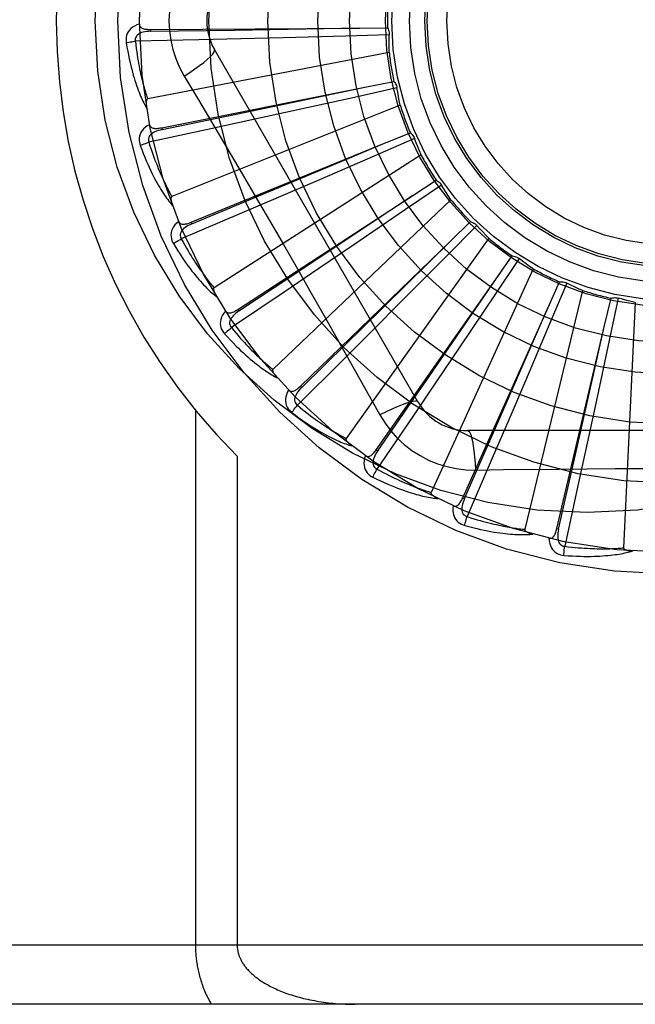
# Model space of a CAD drawing. Header units: inches. Extents: x 0 to 189, y 0 to 122.
# Tile 70 of 226: x 40.541 to 40.853, y 58.621 to 59.121. Entities that reach past the tile are written whole.
import ezdxf

# ---------------------------------------------------------------- set-up
doc = ezdxf.new("R2010")
doc.units = ezdxf.units.IN
doc.header["$LTSCALE"] = 10.3888888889
doc.header["$MEASUREMENT"] = 0
doc.linetypes.add('HIDDEN', pattern=[0.2, 0.1, -0.1])
doc.layers.add('LEFTHAND_DOOR_ASSEMBLY', color=7, linetype='CONTINUOUS')
doc.layers.add('SUBPANEL', color=7, linetype='CONTINUOUS')

msp = doc.modelspace()

# ---------------------------------------------------------------- linework, layer by layer
at = {"layer": 'LEFTHAND_DOOR_ASSEMBLY', "color": 8, "linetype": 'HIDDEN'}
for p, q in [((40.6071933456, 59.1161681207), (40.60720026, 59.1152085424)), ((40.60719349, 59.1161681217), (40.7132834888, 59.1169013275)), ((40.60720026, 59.1152085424), (40.6498307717, 59.1158583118)), ((40.6498307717, 59.1158583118), (40.7133413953, 59.1169022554)), ((40.7284382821, 59.1134118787), (40.7063554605, 59.11278413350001)), ((40.7132834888, 59.1169013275), (40.7275425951, 59.1169795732)), ((40.6316974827, 59.11087260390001), (40.5994095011, 59.1101470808)), ((40.6529804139, 59.1113819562), (40.6316974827, 59.11087260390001)), ((40.6745002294, 59.1119280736), (40.6529804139, 59.1113819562)), ((40.7063554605, 59.11278413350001), (40.6745002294, 59.1119280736)), ((40.7283884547, 59.1045174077), (40.605677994, 59.0808669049)), ((40.7430495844, 58.9267577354), (40.6396076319, 59.1059244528)), ((40.6242607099, 59.0924642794), (40.6315264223, 59.0802984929)), ((40.7168297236, 59.0869763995), (40.7308163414, 59.08975178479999)), ((40.6127956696, 59.0661787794), (40.7168297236, 59.0869763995)), ((40.6547210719, 59.0739437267), (40.7168864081, 59.0869882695)), ((40.7323710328, 59.08641807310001), (40.7108060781, 59.0816224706)), ((40.7108060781, 59.0816224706), (40.679688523, 59.0747532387)), ((40.6129839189, 59.0652378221), (40.6547210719, 59.0739437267)), ((40.7340053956, 59.07767490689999), (40.6179883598, 59.0312286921)), ((40.679688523, 59.0747532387), (40.658660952, 59.0701443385)), ((40.658660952, 59.0701443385), (40.6378590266, 59.0656163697)), ((40.6378590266, 59.0656163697), (40.606291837, 59.0587934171)), ((40.612795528, 59.0661787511), (40.6129839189, 59.0652378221)), ((40.7259752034, 59.0582633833), (40.7391838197, 59.06363559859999)), ((40.6277571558, 59.0181530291), (40.7259752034, 59.0582633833)), ((40.7064198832, 59.0500498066), (40.7260286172, 59.0582857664)), ((40.7413413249, 59.0606563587), (40.7210736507, 59.0518662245)), ((40.6281200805, 59.0172647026), (40.7064198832, 59.0500498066)), ((40.7446008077, 59.05238049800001), (40.6394703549, 58.9848172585)), ((40.7210736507, 59.0518662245), (40.6918184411, 59.0392320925)), ((40.6918184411, 59.0392320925), (40.6720431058, 59.0307269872)), ((40.7403893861, 59.0318000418), (40.7523426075, 59.0395749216)), ((40.7550249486, 59.03705783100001), (40.7367870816, 59.0245908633)), ((40.6515372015, 58.9738266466), (40.7403893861, 59.0318000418)), ((40.6720431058, 59.0307269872), (40.652474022, 59.02234405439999)), ((40.7597917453, 59.0295483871), (40.6693475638, 58.9433100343)), ((40.7367870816, 59.0245908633), (40.7104515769, 59.0066484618)), ((40.652474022, 59.02234405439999), (40.6227685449, 59.0096702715)), ((40.6277570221, 59.0181529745), (40.6281200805, 59.0172647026)), ((40.7595513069, 59.00854283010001), (40.7698171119, 59.0184393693)), ((40.7729273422, 59.0164754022), (40.7573784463, 59.0007821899)), ((40.6832763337, 58.93480170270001), (40.7595513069, 59.00854283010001)), ((40.7790291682, 59.0100037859), (40.7065401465, 58.9082071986)), ((40.7104515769, 59.0066484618), (40.6926432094, 58.994554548)), ((40.7573784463, 59.0007821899), (40.7349144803, 58.9781800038)), ((40.7944014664, 58.99965297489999), (40.7821035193, 58.9813007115)), ((40.7827684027, 58.9893323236), (40.7909757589, 59.0009928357)), ((40.6926432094, 58.994554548), (40.675014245, 58.98261963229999)), ((40.8016177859, 58.9944530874), (40.7497038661, 58.8807774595)), ((40.7218274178, 58.9024886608), (40.7827684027, 58.9893323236)), ((40.8092015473, 58.9748628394), (40.8150538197, 58.98786588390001)), ((40.8267411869, 58.9834583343), (40.7972786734, 58.8620121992)), ((40.81867119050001, 58.9871985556), (40.8100686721, 58.96685053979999)), ((40.675014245, 58.98261963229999), (40.6482441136, 58.96455308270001)), ((40.7349144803, 58.9781800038), (40.7197167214, 58.9629343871)), ((40.7821035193, 58.9813007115), (40.7643229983, 58.9548556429)), ((40.8378953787, 58.96565734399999), (40.8411810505, 58.9795329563)), ((40.8448593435, 58.97956227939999), (40.8402631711, 58.95795394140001)), ((40.6515370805, 58.9738265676), (40.6520616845, 58.9730230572)), ((40.7657971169, 58.8780553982), (40.8092015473, 58.9748628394)), ((40.7837910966, 58.9167109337), (40.8092247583, 58.9749158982)), ((40.8534913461, 58.9774169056), (40.8475450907, 58.852589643)), ((40.7197167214, 58.9629343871), (40.704665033, 58.9478788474)), ((40.8100686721, 58.96685053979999), (40.7976142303, 58.9375183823)), ((40.8135962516, 58.8623849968), (40.8378953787, 58.96565734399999)), ((40.8239494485, 58.9037473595), (40.8379081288, 58.9657138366)), ((40.8402631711, 58.95795394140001), (40.8335849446, 58.92679483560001)), ((40.7643229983, 58.9548556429), (40.7522851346, 58.9370093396)), ((40.704665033, 58.9478788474), (40.6817977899, 58.9250725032)), ((40.68327623, 58.9348016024), (40.683943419, 58.9341118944)), ((40.7522851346, 58.9370093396), (40.7403547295, 58.91937732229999)), ((40.7976142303, 58.9375183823), (40.7891713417, 58.9177164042)), ((40.8335849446, 58.92679483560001), (40.829042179, 58.9057528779)), ((40.6299638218, 58.9225295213), (40.6299638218, 58.6505077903)), ((40.7403547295, 58.91937732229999), (40.7222168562, 58.89265546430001)), ((40.7891713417, 58.9177164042), (40.7807934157, 58.8981451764)), ((40.76667279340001, 58.87766293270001), (40.7837910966, 58.9167109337)), ((40.9751925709, 58.912174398), (40.7683086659, 58.912174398)), ((40.814530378, 58.8621653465), (40.8239494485, 58.9037473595)), ((40.829042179, 58.9057528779), (40.8245195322, 58.88494979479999)), ((40.6511770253, 58.89914035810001), (40.6511770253, 58.6505077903)), ((40.7218273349, 58.9024885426), (40.722612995, 58.90193756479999)), ((40.7807934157, 58.8981451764), (40.7680404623, 58.8684736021)), ((40.7722920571, 58.89215348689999), (40.7864607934, 58.89236288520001)), ((40.8245195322, 58.88494979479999), (40.8176124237, 58.8534009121)), ((40.7657970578, 58.8780552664), (40.76667279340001, 58.87766293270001)), ((40.8135962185, 58.8623848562), (40.814530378, 58.8621653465)), ((41.3552506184, 58.6505077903), (40.2632506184, 58.6505077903)), ((41.3552506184, 58.6205077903), (40.2932506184, 58.6205077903))]:
    msp.add_line(p, q, dxfattribs=at)
for points in [[(40.6242607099, 59.1485513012), (40.6219172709, 59.144193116), (40.6199856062, 59.1396716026), (40.6184711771, 59.13499538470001), (40.6173834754, 59.13021498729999), (40.6167290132, 59.1253821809), (40.6165089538, 59.1205077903)], [(40.6014859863, 59.1188609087), (40.6001965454, 59.1184339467), (40.5990437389, 59.117916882), (40.5980196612, 59.1173070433), (40.5971343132, 59.1166110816), (40.5963878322, 59.1158314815), (40.5957816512, 59.1149798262), (40.5953168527, 59.1140579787), (40.5949838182, 59.113099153), (40.5947834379, 59.1121280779), (40.5946928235, 59.11117333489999), (40.5946949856, 59.1102757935), (40.5947928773, 59.1094230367)], [(40.6014859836, 59.1188646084), (40.6015341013, 59.1184048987), (40.6016601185, 59.11799192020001), (40.601869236, 59.1176248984), (40.6021458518, 59.1173061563), (40.6024767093, 59.1170404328), (40.6028599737, 59.1168197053), (40.6032916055, 59.1166387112), (40.6037649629, 59.116493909), (40.6042736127, 59.1163814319), (40.6048128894, 59.1162969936), (40.605376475, 59.1162356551), (40.6059628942, 59.11619550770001), (40.6065681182, 59.11617255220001), (40.60719349, 59.1161681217)], [(40.6165089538, 59.1205077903), (40.6167308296, 59.1156306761), (40.6173852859, 59.1107981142), (40.6184698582, 59.1060224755), (40.6199812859, 59.1013503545), (40.6219137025, 59.0968274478), (40.6242607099, 59.0924642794)], [(40.6072006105, 59.1152071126), (40.6061634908, 59.1151694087), (40.6051842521, 59.11508559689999), (40.6042606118, 59.1149526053), (40.6033963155, 59.114768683), (40.6025924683, 59.11452926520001), (40.6018561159, 59.114234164), (40.6011896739, 59.1138839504), (40.6006106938, 59.1134757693), (40.6001375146, 59.1130086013), (40.5997711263, 59.1124880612), (40.5995197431, 59.11191714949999), (40.5993777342, 59.1113210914), (40.599341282, 59.1107290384), (40.5994096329, 59.1101427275)], [(40.7275425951, 59.1169795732), (40.7278306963, 59.1164291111), (40.7280641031, 59.1158562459), (40.7282441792, 59.115255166), (40.7283679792, 59.11464095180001), (40.7284323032, 59.11402854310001), (40.728438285, 59.1134119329)], [(40.7283884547, 59.1045174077), (40.7283504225, 59.1067451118), (40.7283460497, 59.1089700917), (40.7283753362, 59.1111923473), (40.7284382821, 59.1134118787)], [(40.5947928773, 59.1094230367), (40.5951565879, 59.1072240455), (40.5955336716, 59.1051240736), (40.5959208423, 59.1031248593), (40.5963169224, 59.10122005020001), (40.596720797, 59.099405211), (40.5971307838, 59.0976763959), (40.5975457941, 59.0960294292), (40.5979642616, 59.094460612), (40.5983850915, 59.0929660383), (40.5988067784, 59.0915421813), (40.5992282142, 59.09018531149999), (40.5996478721, 59.0888921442), (40.6000640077, 59.0876588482), (40.6004767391, 59.0864833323), (40.6008856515, 59.0853627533), (40.6012913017, 59.0842956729), (40.601694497, 59.0832803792), (40.6020947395, 59.0823150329), (40.6024922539, 59.0813980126), (40.6028861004, 59.0805270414), (40.6032757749, 59.0797000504), (40.6036604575, 59.0789148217), (40.6040388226, 59.07816912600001), (40.6044120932, 59.0774609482), (40.6047814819, 59.0767873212), (40.6051460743, 59.0761490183)], [(40.594792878, 59.1094230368), (40.5954000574, 59.1095474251), (40.5960956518, 59.1096745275), (40.596855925, 59.1097998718), (40.5976715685, 59.1099219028), (40.59853302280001, 59.11003897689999), (40.5994095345, 59.110146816)], [(40.5994095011, 59.1101470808), (40.5996326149, 59.10831028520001), (40.5998622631, 59.10654914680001), (40.6000989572, 59.1048652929), (40.6003411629, 59.1032538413), (40.6005878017, 59.1017114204), (40.6008380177, 59.1002351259), (40.6010908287, 59.0988218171), (40.6013455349, 59.0974688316), (40.601601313, 59.0961732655), (40.601857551, 59.09493270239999), (40.6021135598, 59.0937444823), (40.602368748, 59.0926064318), (40.6026224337, 59.0915161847), (40.6028741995, 59.09047165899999), (40.6031234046, 59.0894705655), (40.6033700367, 59.0885111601), (40.6036138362, 59.0875913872), (40.6038549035, 59.08670989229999), (40.6040932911, 59.0858650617), (40.604328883, 59.0850556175), (40.6045616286, 59.0842801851), (40.604791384, 59.0835374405), (40.605018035, 59.0828260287), (40.6052414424, 59.08214466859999), (40.6054614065, 59.0814914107), (40.605677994, 59.0808669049)], [(40.6242590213, 59.0924631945), (40.6270941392, 59.094325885), (40.6297251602, 59.09613814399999), (40.6320704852, 59.09784181), (40.634146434, 59.0994448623), (40.6359488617, 59.1009448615), (40.6374282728, 59.1023069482), (40.6385602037, 59.1035098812), (40.639314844, 59.1045281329), (40.6396676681, 59.10534086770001), (40.6396077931, 59.10592417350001)], [(40.7308163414, 59.08975178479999), (40.7312034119, 59.0892657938), (40.7315410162, 59.08874745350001), (40.7318315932, 59.08819131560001), (40.7320693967, 59.0876116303), (40.7322484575, 59.0870224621), (40.7323710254, 59.08641812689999)], [(40.7340053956, 59.07767490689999), (40.7335464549, 59.0798551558), (40.7331210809, 59.08203909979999), (40.7327292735, 59.0842267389), (40.7323710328, 59.08641807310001)], [(40.605677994, 59.0808669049), (40.6055173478, 59.0808028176), (40.6053804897, 59.0807039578), (40.605268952, 59.0805666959), (40.6051781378, 59.0804019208), (40.6051046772, 59.0802185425), (40.605046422, 59.0800188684), (40.6050005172, 59.0798084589), (40.604965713, 59.079586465), (40.6049399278, 59.0793536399), (40.6049228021, 59.07911073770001), (40.6049134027, 59.0788586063), (40.6049113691, 59.0785977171), (40.6049160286, 59.0783292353), (40.6049273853, 59.0780519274), (40.604945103, 59.0777653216), (40.6049695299, 59.077468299), (40.605000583, 59.0771597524), (40.6050392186, 59.07683917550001), (40.6050864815, 59.0765055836), (40.6051420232, 59.0761593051)], [(40.6315264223, 59.0802984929), (40.6459581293, 59.0559163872), (40.6531759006, 59.0436742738), (40.6603708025, 59.0313974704), (40.6675437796, 59.0191078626), (40.6746776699, 59.0067851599), (40.6817856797, 58.9944461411), (40.6888461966, 58.9820858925), (40.6958844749, 58.9697120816), (40.7028771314, 58.9573412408)], [(40.6066816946, 59.067742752), (40.6054963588, 59.0670794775), (40.60446224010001, 59.06635358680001), (40.6035720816, 59.0655609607), (40.6028344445, 59.06471002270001), (40.6022489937, 59.06380323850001), (40.601814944, 59.0628522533), (40.6015330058, 59.0618591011), (40.6013874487, 59.0608545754), (40.6013744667, 59.0598631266), (40.6014661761, 59.0589084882), (40.60163816, 59.0580275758), (40.6018956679, 59.0572087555)], [(40.6129845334, 59.0652364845), (40.6119732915, 59.0650031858), (40.6110276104, 59.0647355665), (40.6101458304, 59.0644301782), (40.6093319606, 59.0640860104), (40.60858795, 59.06369879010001), (40.6079207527, 59.0632696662), (40.60733263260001, 59.0627996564), (40.6068413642, 59.0622892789), (40.60646514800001, 59.0617410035), (40.6062038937, 59.0611605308), (40.6060650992, 59.0605523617), (40.6060384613, 59.0599401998), (40.60611471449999, 59.05935194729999), (40.6062927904, 59.0587891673)], [(40.6066809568, 59.06774647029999), (40.6068152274, 59.0673041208), (40.6070171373, 59.066922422), (40.6072919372, 59.0666016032), (40.6076238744, 59.06634097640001), (40.6079990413, 59.0661426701), (40.6084171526, 59.0659984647), (40.6088752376, 59.0659024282), (40.6093674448, 59.0658498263), (40.6098881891, 59.0658356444), (40.6104337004, 59.0658547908), (40.6109987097, 59.06590122), (40.6115821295, 59.0659727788), (40.6121807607, 59.0660647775), (40.6127956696, 59.0661787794)], [(40.7391838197, 59.06363559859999), (40.73965586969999, 59.0632316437), (40.7400854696, 59.0627865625), (40.7404760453, 59.0622954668), (40.7408192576, 59.0617712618), (40.7411065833, 59.061226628), (40.7413413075, 59.0606564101)], [(40.6018956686, 59.0572087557), (40.6024683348, 59.0574458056), (40.6031273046, 59.0577022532), (40.6038501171, 59.0579692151), (40.6046279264, 59.05824340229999), (40.6054516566, 59.0585213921), (40.60629191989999, 59.0587931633)], [(40.606291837, 59.0587934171), (40.6068585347, 59.0570320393), (40.6074173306, 59.0553461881), (40.6079684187, 59.0537375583), (40.6085112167, 59.0522010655), (40.6090453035, 59.0507331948), (40.6095703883, 59.0493309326), (40.6100861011, 59.04799100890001), (40.6105922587, 59.046710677), (40.611088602, 59.04548692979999), (40.6115749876, 59.0443172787), (40.6120512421, 59.0431989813), (40.6125171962, 59.0421297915), (40.6129726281, 59.0411072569), (40.6134175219, 59.0401292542), (40.6138516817, 59.0391934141), (40.6142754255, 59.0382980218), (40.6146888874, 59.0374410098), (40.6150924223, 59.0366210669), (40.6154863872, 59.0358366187), (40.6158709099, 59.0350863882), (40.6162462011, 59.0343690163), (40.6166123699, 59.0336831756), (40.6169695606, 59.0330275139), (40.6173178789, 59.032400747), (40.6176574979, 59.0318009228), (40.6179883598, 59.0312286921)], [(40.7446008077, 59.05238049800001), (40.7437375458, 59.054434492), (40.7429065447, 59.0564984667), (40.7421078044, 59.0585724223), (40.7413413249, 59.0606563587)], [(40.6018956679, 59.0572087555), (40.6026689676, 59.05511833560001), (40.6034366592, 59.0531276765), (40.60419518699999, 59.05123786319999), (40.6049445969, 59.0494424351), (40.6056846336, 59.0477368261), (40.6064143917, 59.0461168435), (40.6071335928, 59.0445781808), (40.6078413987, 59.0431169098), (40.6085374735, 59.0417289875), (40.6092210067, 59.0404106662), (40.609891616, 59.0391580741), (40.6105484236, 59.0379676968), (40.6111904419, 59.0368354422), (40.6118181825, 59.0357592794), (40.6124317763, 59.0347363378), (40.6130320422, 59.0337653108), (40.6136200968, 59.03284467), (40.6141957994, 59.0319725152), (40.6147596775, 59.0311472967), (40.615311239, 59.030366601), (40.6158503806, 59.0296283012), (40.616376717, 59.0289300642), (40.6168893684, 59.02826945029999), (40.617389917, 59.0276447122), (40.6178801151, 59.0270531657), (40.6183589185, 59.0264953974)], [(40.7523426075, 59.0395749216), (40.7528825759, 59.03926760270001), (40.7533886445, 59.038911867), (40.7538651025, 59.038503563), (40.754301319, 59.0380537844), (40.75468652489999, 59.0375733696), (40.7550249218, 59.03705787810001)], [(40.7597917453, 59.0295483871), (40.7585567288, 59.0313997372), (40.7573505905, 59.0332684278), (40.7561733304, 59.0351544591), (40.7550249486, 59.03705783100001)], [(40.6179883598, 59.0312286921), (40.6178427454, 59.0311353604), (40.6177270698, 59.0310123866), (40.6176435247, 59.03085649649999), (40.61758553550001, 59.0306775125), (40.617548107, 59.0304835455), (40.6175286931, 59.0302764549), (40.6175234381, 59.03006116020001), (40.6175312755, 59.0298365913), (40.6175500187, 59.0296030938), (40.6175791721, 59.0293613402), (40.6176176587, 59.0291119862), (40.6176650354, 59.0288554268), (40.6177204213, 59.0285926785), (40.6177840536, 59.0283225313), (40.6178556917, 59.0280444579), (40.6179358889, 59.0277574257), (40.6180266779, 59.0274551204), (40.6181233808, 59.0271528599), (40.6182214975, 59.0268655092), (40.618322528, 59.0265881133)], [(40.6520616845, 58.9730230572), (40.67893782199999, 58.9908828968), (40.6875734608, 58.9966174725), (40.7404375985, 59.0318321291)], [(40.6214576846, 59.0185316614), (40.6204192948, 59.01765604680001), (40.6195412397, 59.01674756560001), (40.618817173, 59.0158007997), (40.6182539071, 59.0148256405), (40.6178506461, 59.0138244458), (40.6176044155, 59.0128085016), (40.6175155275, 59.01177993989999), (40.6175627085, 59.0107660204), (40.6177375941, 59.0097900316), (40.6180083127, 59.0088700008), (40.6183439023, 59.0080375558), (40.6187517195, 59.0072822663)], [(40.6214565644, 59.0185347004), (40.6216719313, 59.0181260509), (40.6219423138, 59.0177896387), (40.6222728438, 59.01752665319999), (40.6226481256, 59.0173335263), (40.6230540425, 59.0172098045), (40.62349188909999, 59.01714733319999), (40.6239598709, 59.0171397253), (40.6244531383, 59.0171812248), (40.6249671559, 59.0172658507), (40.6254991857, 59.0173878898), (40.6260451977, 59.0175404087), (40.6266045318, 59.0177210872), (40.6271749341, 59.0179247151), (40.6277571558, 59.0181530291)], [(40.7698171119, 59.0184393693), (40.7704054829, 59.0182397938), (40.7709697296, 59.0179862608), (40.7715148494, 59.0176755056), (40.772028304, 59.0173164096), (40.7724974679, 59.01691757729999), (40.7729273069, 59.0164754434)], [(40.62812093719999, 59.0172635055), (40.6271721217, 59.016843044), (40.6262941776, 59.0164012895), (40.62548612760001, 59.015934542), (40.6247520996, 59.015442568), (40.6240948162, 59.01492154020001), (40.6235208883, 59.0143739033), (40.6230323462, 59.01380108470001), (40.6226465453, 59.01320695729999), (40.6223808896, 59.01259739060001), (40.6222342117, 59.0119779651), (40.6222130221, 59.01135451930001), (40.622302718, 59.0107483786), (40.6224889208, 59.0101851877), (40.6227702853, 59.00966627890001)], [(40.7790291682, 59.0100037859), (40.7774643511, 59.011589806), (40.7759257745, 59.013197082), (40.7744134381, 59.0148256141), (40.7729273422, 59.0164754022)], [(40.6187517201, 59.0072822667), (40.6192691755, 59.0076234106), (40.6198677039, 59.0079999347), (40.6205269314, 59.0083988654), (40.6212387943, 59.0088152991), (40.6219950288, 59.0092441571), (40.6227686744, 59.009670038)], [(40.6227685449, 59.0096702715), (40.6236583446, 59.0080479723), (40.6245260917, 59.0064983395), (40.6253716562, 59.0050230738), (40.6261954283, 59.0036170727), (40.6269976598, 59.0022768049), (40.6277786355, 59.0009992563), (40.628538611, 58.9997811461), (40.6292779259, 58.9986197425), (40.6299968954, 58.9975120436), (40.6306958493, 58.9964555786), (40.6313751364, 58.995447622), (40.6320350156, 58.9944859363), (40.6326757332, 58.9935680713), (40.6332976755, 58.9926919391), (40.6339010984, 58.9918551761), (40.6344866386, 58.9910561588), (40.6350548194, 58.9902928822), (40.6356062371, 58.9895641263), (40.6361415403, 58.9888684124), (40.6366610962, 58.98820451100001), (40.6371653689, 58.98757112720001), (40.6376547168, 58.98696697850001), (40.6381295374, 58.9863907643), (40.6385901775, 58.9858412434), (40.6390371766, 58.9853165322), (40.6394703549, 58.9848172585)], [(40.683943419, 58.9341118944), (40.7069538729, 58.956735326), (40.714348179, 58.9640005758), (40.7595925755, 59.0085834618)], [(40.6187517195, 59.0072822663), (40.6199066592, 59.00537597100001), (40.6210372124, 59.0035665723), (40.6221396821, 59.0018544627), (40.6232153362, 59.00023330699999), (40.6242647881, 58.9986985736), (40.6252879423, 58.9972459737), (40.6262853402, 58.99587122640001), (40.6272569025, 58.9945703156), (40.6282030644, 58.9933392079), (40.6291237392, 58.9921740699), (40.6300192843, 58.9910710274), (40.6308895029, 58.9900264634), (40.6317341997, 58.9890361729), (40.6325542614, 58.9880982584), (40.6333503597, 58.9872099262), (40.6341235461, 58.9863700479), (40.6348752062, 58.9855773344), (40.6356055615, 58.984829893), (40.6363154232, 58.9841263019), (40.6370047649, 58.9834640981), (40.6376738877, 58.98284117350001), (40.6383228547, 58.98225516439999), (40.6389512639, 58.9817035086), (40.6395609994, 58.9811847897), (40.6401542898, 58.9806967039), (40.640729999, 58.9802396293)], [(40.7909757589, 59.0009928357), (40.7915912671, 59.0009082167), (40.7921932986, 59.00076604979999), (40.7927873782, 59.0005640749), (40.7933595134, 59.0003086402), (40.7938956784, 59.0000058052), (40.794401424, 58.9996530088)], [(40.8016177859, 58.9944530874), (40.7997810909, 58.9957143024), (40.7979661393, 58.9970013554), (40.7961729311, 58.9983142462), (40.7944014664, 58.99965297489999)], [(40.722612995, 58.90193756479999), (40.7409261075, 58.92850691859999), (40.7468118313, 58.9370402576), (40.782801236, 58.9893800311)], [(40.8150538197, 58.98786588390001), (40.8156742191, 58.9878992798), (40.8162922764, 58.9878736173), (40.8169138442, 58.98778772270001), (40.8175239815, 58.9876451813), (40.8181077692, 58.9874492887), (40.8186711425, 58.9871985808)], [(40.6394703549, 58.9848172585), (40.639345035, 58.98469805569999), (40.6392547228, 58.9845554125), (40.6392021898, 58.9843865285), (40.6391791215, 58.9841998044), (40.6391790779, 58.98400225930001), (40.639199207, 58.983795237), (40.6392347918, 58.9835828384), (40.6392849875, 58.983363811), (40.6393475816, 58.98313808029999), (40.63942196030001, 58.9829062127), (40.639506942, 58.9826686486), (40.6396020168, 58.9824256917), (40.6397061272, 58.9821781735), (40.6398197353, 58.9819249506), (40.6399427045, 58.98166546), (40.6400757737, 58.9813987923), (40.6402190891, 58.9811241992), (40.6403742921, 58.9808406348), (40.6405432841, 58.9805466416), (40.6407254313, 58.9802427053)], [(40.8267411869, 58.9834583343), (40.8246989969, 58.9843491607), (40.8226732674, 58.9852694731), (40.8206639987, 58.9862192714), (40.81867119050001, 58.9871985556)], [(40.8411810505, 58.9795329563), (40.8417839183, 58.97968316), (40.8423956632, 58.9797749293), (40.8430222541, 58.9798082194), (40.8436483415, 58.97978372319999), (40.8442586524, 58.9797018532), (40.8448592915, 58.979562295)], [(40.8534913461, 58.9774169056), (40.851317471, 58.9779051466), (40.8491541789, 58.9784254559), (40.8470014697, 58.9789778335), (40.8448593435, 58.97956227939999)], [(40.6452799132, 58.9730062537), (40.6444259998, 58.9719499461), (40.6437357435, 58.97089170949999), (40.6432039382, 58.96982502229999), (40.6428354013, 58.9687608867), (40.6426289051, 58.9677014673), (40.6425793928, 58.96665728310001), (40.6426867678, 58.9656304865), (40.6429249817, 58.964643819), (40.6432814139, 58.9637185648), (40.6437213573, 58.962866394), (40.6442084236, 58.9621125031), (40.6447518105, 58.9614480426)], [(40.6452776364, 58.9730096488), (40.6455668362, 58.9726487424), (40.6458962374, 58.9723693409), (40.6462706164, 58.9721736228), (40.646675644, 58.97205505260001), (40.6470976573, 58.9720103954), (40.647539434, 58.9720319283), (40.6480004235, 58.9721130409), (40.6484769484, 58.97224716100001), (40.6489656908, 58.9724275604), (40.6494650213, 58.9726480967), (40.6499722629, 58.9729011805), (40.6504872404, 58.9731844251), (40.6510087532, 58.9734922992), (40.6515372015, 58.9738266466)], [(40.6520627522, 58.9730220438), (40.651210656, 58.97242961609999), (40.6504321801, 58.9718296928), (40.6497270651, 58.9712184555), (40.6490994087, 58.9705964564), (40.6485526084, 58.9699604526), (40.6480926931, 58.96931409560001), (40.6477213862, 58.96865917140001), (40.6474549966, 58.96800276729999), (40.6473095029, 58.96735394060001), (40.6472827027, 58.96671794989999), (40.6473798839, 58.9661017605), (40.6475826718, 58.9655235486), (40.6478720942, 58.9650057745), (40.6482465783, 58.9645494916)], [(40.644751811, 58.961448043), (40.6451953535, 58.9618809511), (40.645711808, 58.9623639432), (40.6462836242, 58.9628804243), (40.6469038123, 58.96342405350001), (40.6475652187, 58.9639882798), (40.648244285, 58.9645528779)], [(40.6482441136, 58.96455308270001), (40.6494248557, 58.9631284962), (40.6505701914, 58.9617710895), (40.6516796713, 58.9604825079), (40.6527546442, 58.9592578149), (40.6537960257, 58.9580935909), (40.6548046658, 58.9569869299), (40.6557814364, 58.9559346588), (40.6567271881, 58.9549341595), (40.6576427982, 58.953982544), (40.6585290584, 58.9530774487), (40.659386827, 58.95221626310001), (40.6602167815, 58.9513968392), (40.66101962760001, 58.9506168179), (40.66179613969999, 58.9498742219), (40.6625470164, 58.9491667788), (40.6632731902, 58.948493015), (40.6639755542, 58.9478510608), (40.664654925, 58.9472398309), (40.6653122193, 58.9466579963), (40.6659480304, 58.94610441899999), (40.6665630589, 58.9455779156), (40.6671578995, 58.94507729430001), (40.6677331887, 58.9446013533), (40.668289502, 58.94414893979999), (40.6688277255, 58.9437183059), (40.6693475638, 58.9433100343)], [(40.6447518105, 58.9614480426), (40.6462466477, 58.9597947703), (40.6476992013, 58.9582320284), (40.6491057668, 58.9567595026), (40.6504687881, 58.9553712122), (40.6517897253, 58.9540628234), (40.6530692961, 58.9528301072), (40.6543088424, 58.9516689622), (40.6555090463, 58.9505754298), (40.6566710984, 58.9495456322), (40.6577956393, 58.9485757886), (40.6588837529, 58.9476621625), (40.6599359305, 58.94680116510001), (40.6609527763, 58.9459886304), (40.6619355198, 58.94522286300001), (40.6628853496, 58.9445012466), (40.6638035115, 58.9438228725), (40.6646916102, 58.943186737), (40.6655502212, 58.9425910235), (40.6663804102, 58.94203448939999), (40.66718261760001, 58.9415147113), (40.6679575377, 58.94102967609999), (40.66870568, 58.9405770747), (40.6694271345, 58.9401543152), (40.6701240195, 58.93976036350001), (40.6707989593, 58.93939337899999), (40.6714507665, 58.939053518)], [(40.7028771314, 58.9573412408), (40.7167909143, 58.9326162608), (40.7237192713, 58.9201969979)], [(40.6693475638, 58.9433100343), (40.6692470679, 58.9431692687), (40.6691853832, 58.9430121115), (40.669165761, 58.9428363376), (40.6691784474, 58.9426486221), (40.6692157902, 58.9424546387), (40.6692747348, 58.942255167), (40.66934987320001, 58.9420533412), (40.669440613, 58.94184777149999), (40.6695447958, 58.941637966), (40.6696617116, 58.94142436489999), (40.6697901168, 58.9412071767), (40.6699294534, 58.9409866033), (40.6700785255, 58.9407632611), (40.6702380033, 58.9405361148), (40.6704078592, 58.9403045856), (40.6705889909, 58.9400679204), (40.6707818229, 58.9398252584), (40.6709877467, 58.9395763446), (40.6712084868, 58.9393205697), (40.6714434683, 58.9390581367)], [(40.6772873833, 58.9328119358), (40.6766488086, 58.93161311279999), (40.6761712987, 58.9304433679), (40.6758509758, 58.9292953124), (40.6756904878, 58.92818066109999), (40.6756882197, 58.9271013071), (40.6758372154, 58.9260666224), (40.6761369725, 58.9250787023), (40.6765576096, 58.9241549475), (40.6770827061, 58.9233138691), (40.6776759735, 58.922560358), (40.6782969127, 58.9219122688), (40.6789562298, 58.9213626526)], [(40.6772850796, 58.9328144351), (40.6776369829, 58.9325150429), (40.6780130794, 58.9323031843), (40.6784176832, 58.9321818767), (40.6788378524, 58.932142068), (40.6792606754, 58.9321780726), (40.6796903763, 58.9322828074), (40.6801276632, 58.9324496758), (40.680570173, 58.9326715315), (40.6810159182, 58.9329411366), (40.6814644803, 58.9332521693), (40.6819146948, 58.9335966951), (40.6823668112, 58.9339723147), (40.6828206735, 58.9343733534), (40.6832763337, 58.93480170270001)], [(40.6839446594, 58.9341111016), (40.6832200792, 58.93336811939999), (40.6825692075, 58.93263170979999), (40.6819925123, 58.9318980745), (40.6814939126, 58.931168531), (40.6810773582, 58.930440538), (40.680748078, 58.9297188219), (40.6805074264, 58.9290054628), (40.680370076, 58.9283105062), (40.6803500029, 58.9276458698), (40.680444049, 58.9270163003), (40.6806560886, 58.9264296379), (40.6809646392, 58.925900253), (40.6813468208, 58.9254466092), (40.6818008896, 58.92506944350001)], [(40.6789562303, 58.9213626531), (40.6793098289, 58.921871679), (40.6797255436, 58.9224436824), (40.6801892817, 58.92305904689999), (40.6806953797, 58.9237102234), (40.681238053, 58.9243894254), (40.6817979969, 58.9250723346)], [(40.6817977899, 58.9250725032), (40.6832267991, 58.9238971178), (40.684608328, 58.9227809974), (40.6859416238, 58.92172567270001), (40.6872289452, 58.9207265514), (40.6884718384, 58.9197804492), (40.6896716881, 58.9188846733), (40.6908299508, 58.91803627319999), (40.6919479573, 58.91723283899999), (40.6930271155, 58.9164717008), (40.6940686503, 58.9157506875), (40.6950738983, 58.91506739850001), (40.6960439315, 58.91441985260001), (40.6969798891, 58.9138058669), (40.6978829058, 58.91322364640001), (40.6987540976, 58.9126710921), (40.6995946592, 58.9121469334), (40.7004058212, 58.9116495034), (40.7011885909, 58.911177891), (40.70194412, 58.9107309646), (40.7026732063, 58.9103077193), (40.7033767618, 58.90990712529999), (40.7040555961, 58.9095281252), (40.7047105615, 58.90916965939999), (40.7053424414, 58.9088307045), (40.7059524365, 58.9085097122), (40.7065401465, 58.9082071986)], [(40.7430494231, 58.9267580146), (40.7425889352, 58.9270965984), (40.7417447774, 58.9272031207), (40.7405524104, 58.9270789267), (40.7390228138, 58.92673261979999), (40.7371555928, 58.9261630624), (40.7349703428, 58.9253701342), (40.7324970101, 58.9243638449), (40.7297694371, 58.9231551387), (40.7268144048, 58.9217524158), (40.72371748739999, 58.9201960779)], [(40.6789562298, 58.9213626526), (40.6807369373, 58.9200221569), (40.6824589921, 58.9187625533), (40.6841188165, 58.91758283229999), (40.685719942, 58.9164775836), (40.6872646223, 58.91544282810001), (40.6887543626, 58.914474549), (40.6901912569, 58.91356897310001), (40.6915767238, 58.9127223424), (40.6929126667, 58.9119310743), (40.6942004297, 58.9111915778), (40.6954417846, 58.910500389), (40.69663789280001, 58.9098540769), (40.6977901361, 58.909248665), (40.6989000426, 58.90868272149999), (40.6999692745, 58.9081539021), (40.7009992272, 58.9076615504), (40.7019916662, 58.9072049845), (40.7029475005, 58.9067825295), (40.7038680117, 58.906393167), (40.7047540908, 58.9060346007), (40.7056068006, 58.9057049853), (40.7064270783, 58.9054021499), (40.707215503, 58.9051235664), (40.7079743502, 58.90486862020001), (40.7087065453, 58.9046360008), (40.7094108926, 58.90442563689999)], [(40.7237192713, 58.9201969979), (40.726316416, 58.91599887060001), (40.7292560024, 58.9120757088), (40.7325283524, 58.9084392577), (40.73610923, 58.9051138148), (40.739980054, 58.9021165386), (40.7441057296, 58.8994762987), (40.7484544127, 58.89721988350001), (40.75298804, 58.8953609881), (40.7576648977, 58.89391409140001), (40.7624604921, 58.8928906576), (40.7673412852, 58.8923032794), (40.7722920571, 58.89215348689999)], [(40.7065401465, 58.9082071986), (40.7064681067, 58.9080499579), (40.7064372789, 58.9078839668), (40.7064512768, 58.9077076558), (40.7064992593, 58.9075257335), (40.7065726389, 58.9073423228), (40.7066682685, 58.9071576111), (40.7067802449, 58.9069736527), (40.7069082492, 58.9067889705), (40.7070502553, 58.9066026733), (40.7072054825, 58.9064150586), (40.7073726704, 58.9062260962), (40.7075512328, 58.9060358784), (40.7077398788, 58.9058447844), (40.7079394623, 58.9056519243), (40.7081500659, 58.9054567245), (40.7083727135, 58.9052586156), (40.7086123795, 58.905053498), (40.7088572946, 58.90485138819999), (40.7090960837, 58.9046620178), (40.7093325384, 58.9044821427)], [(40.7683086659, 58.912174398), (40.7688323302, 58.9119450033), (40.7693467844, 58.9112670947), (40.769835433, 58.9101723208), (40.7703003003, 58.9086745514), (40.7707406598, 58.906772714), (40.7711465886, 58.9044837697), (40.7715117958, 58.9018385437), (40.7718287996, 58.898872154), (40.7720914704, 58.8956124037), (40.7722920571, 58.89215348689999)], [(40.7163232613, 58.89940143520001), (40.7159231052, 58.8981034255), (40.7156756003, 58.89686445), (40.7155783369, 58.8956765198), (40.7156316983, 58.8945516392), (40.7158337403, 58.8934913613), (40.7161758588, 58.89250357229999), (40.716657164, 58.8915902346), (40.7172450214, 58.8907627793), (40.7179198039, 58.8900362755), (40.718644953, 58.8894086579), (40.7193773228, 58.88888979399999), (40.72012874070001, 58.8884748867)], [(40.7163202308, 58.8994035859), (40.7167226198, 58.8991761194), (40.717132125, 58.89903921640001), (40.7175523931, 58.8989966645), (40.7179724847, 58.8990371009), (40.7183808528, 58.8991524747), (40.7187829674, 58.8993366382), (40.7191807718, 58.8995832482), (40.7195732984, 58.8998848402), (40.7199599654, 58.900233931), (40.720341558, 58.9006242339), (40.7207184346, 58.9010477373), (40.7210912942, 58.9015021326), (40.7214610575, 58.901981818), (40.7218274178, 58.9024886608)], [(40.7226143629, 58.9019370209), (40.7220434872, 58.9010703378), (40.7215437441, 58.9002240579), (40.7211163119, 58.8993945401), (40.7207647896, 58.8985838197), (40.7204935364, 58.8977901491), (40.7203067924, 58.8970191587), (40.7202054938, 58.89627314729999), (40.7202021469, 58.89556475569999), (40.7203082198, 58.8949083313), (40.72051971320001, 58.8943079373), (40.7208389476, 58.8937720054), (40.721242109, 58.8933105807), (40.7217032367, 58.8929374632), (40.722220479, 58.89265304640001)], [(40.7864607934, 58.89236288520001), (40.8147921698, 58.8926700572), (40.8290030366, 58.8927997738), (40.8432325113, 58.89289233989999), (40.8574621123, 58.8929595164), (40.8717008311, 58.8929762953), (40.8859407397, 58.892962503), (40.9001752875, 58.8928969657), (40.9144104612, 58.892805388), (40.9286202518, 58.8926757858)], [(40.7201287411, 58.88847488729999), (40.720379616, 58.8890416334), (40.7206795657, 58.8896819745), (40.721018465, 58.8903739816), (40.7213921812, 58.8911091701), (40.7217965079, 58.8918787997), (40.7222170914, 58.8926553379)], [(40.72012874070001, 58.8884748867), (40.7221309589, 58.8874956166), (40.7240602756, 58.8865846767), (40.7259133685, 58.8857403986), (40.7276947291, 58.8849581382), (40.7294073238, 58.8842344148), (40.7310533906, 58.883565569), (40.7326356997, 58.88294829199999), (40.7341563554, 58.8823791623), (40.7356179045, 58.8818550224), (40.7370223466, 58.8813726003), (40.7383720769, 58.8809288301), (40.7396688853, 58.88052056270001), (40.740914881, 58.88014415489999), (40.7421118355, 58.8797984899), (40.7432618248, 58.8794815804), (40.744366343, 58.879193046), (40.7454272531, 58.87893255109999), (40.7464457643, 58.87869862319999), (40.747423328, 58.8784905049), (40.7483612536, 58.87830611), (40.7492609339, 58.8781438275), (40.7501237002, 58.8780017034), (40.7509505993, 58.8778773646), (40.751743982, 58.8777706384), (40.7525069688, 58.8776807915), (40.7532383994, 58.8776075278)], [(40.7222168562, 58.89265546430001), (40.7238424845, 58.8917717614), (40.7254102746, 58.8909372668), (40.7269191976, 58.8901533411), (40.72837234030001, 58.8894159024), (40.7297718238, 58.8887221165), (40.7311195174, 58.8880696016), (40.73241740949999, 58.88745573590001), (40.7336672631, 58.88687840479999), (40.7348709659, 58.8863352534), (40.7360301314, 58.88582438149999), (40.7371465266, 58.8853436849), (40.7382215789, 58.88489142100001), (40.7392568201, 58.88446566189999), (40.740253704, 58.8840648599), (40.7412137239, 58.8836871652), (40.7421382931, 58.883331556), (40.7430289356, 58.8829966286), (40.7438868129, 58.88268167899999), (40.7447132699, 58.882385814), (40.7455092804, 58.88210819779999), (40.74627593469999, 58.8818479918), (40.7470142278, 58.881604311), (40.7477251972, 58.8813762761), (40.7484098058, 58.88116303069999), (40.7490695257, 58.88096328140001), (40.7497038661, 58.8807774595)], [(40.7497038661, 58.8807774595), (40.7496628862, 58.8806094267), (40.7496640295, 58.8804406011), (40.7497111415, 58.8802701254), (40.7497926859, 58.88010057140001), (40.7498994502, 58.8799343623), (40.7500283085, 58.8797710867), (40.7501730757, 58.8796116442), (40.7503337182, 58.8794545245), (40.750508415, 58.8792984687), (40.7506963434, 58.8791436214), (40.7508962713, 58.8789897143), (40.7511076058, 58.8788367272), (40.7513290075, 58.878684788), (40.7515614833, 58.8785331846), (40.7518052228, 58.8783813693), (40.7520613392, 58.8782289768), (40.7523306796, 58.8780753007), (40.7526142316, 58.87792081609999), (40.7529134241, 58.8777657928), (40.7532277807, 58.8776101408)], [(40.760973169, 58.873983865), (40.7614114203, 58.8738366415), (40.7618394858, 58.8737796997), (40.7622602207, 58.873817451), (40.7626650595, 58.8739366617), (40.7630442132, 58.8741272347), (40.7634042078, 58.8743841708), (40.76374815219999, 58.8747016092), (40.7640765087, 58.87507203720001), (40.7643901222, 58.8754879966), (40.7646909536, 58.87594346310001), (40.764980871, 58.8764306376), (40.7652609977, 58.8769473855), (40.7655332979, 58.87748838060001), (40.7657971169, 58.8780553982)], [(40.7666742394, 58.8776626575), (40.766277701, 58.8767035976), (40.7659471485, 58.8757780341), (40.7656844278, 58.87488261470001), (40.76549268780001, 58.874020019), (40.7653765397, 58.873189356), (40.7653390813, 58.8723969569), (40.7653807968, 58.871645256), (40.7655115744, 58.8709490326), (40.7657399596, 58.870324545), (40.7660612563, 58.8697750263), (40.7664761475, 58.8693091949), (40.7669593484, 58.8689324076), (40.76748275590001, 58.8686533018), (40.7680444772, 58.8684719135)], [(40.7609766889, 58.87398229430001), (40.7608294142, 58.8726320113), (40.7608208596, 58.8713685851), (40.7609501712, 58.87018371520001), (40.7612154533, 58.8690892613), (40.7616145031, 58.8680863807), (40.7621373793, 58.8671811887), (40.762782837, 58.8663754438), (40.763516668, 58.8656741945), (40.7643167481, 58.8650885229), (40.7651475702, 58.8646094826), (40.7659649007, 58.8642385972), (40.7667812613, 58.8639733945)], [(40.7667812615, 58.86397339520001), (40.7669203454, 58.8645773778), (40.7670936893, 58.865262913), (40.767295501, 58.86600655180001), (40.7675233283, 58.8667991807), (40.767774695, 58.86763142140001), (40.76804071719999, 58.8684735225)], [(40.7680404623, 58.8684736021), (40.7698039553, 58.86791352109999), (40.7715013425, 58.8673908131), (40.7731313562, 58.8669066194), (40.7746977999, 58.8664575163), (40.77620329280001, 58.8660411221), (40.777650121, 58.8656554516), (40.7790407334, 58.86529830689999), (40.7803772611, 58.86496794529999), (40.7816620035, 58.8646624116), (40.7828969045, 58.8643801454), (40.7840840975, 58.8641194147), (40.7852253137, 58.8638787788), (40.7863224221, 58.8636566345), (40.7873771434, 58.863451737), (40.7883912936, 58.86326255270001), (40.7893664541, 58.8630883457), (40.790304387, 58.86292802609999), (40.7912063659, 58.86278112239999), (40.7920738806, 58.8626470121), (40.7929080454, 58.8625250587), (40.7937100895, 58.8624146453), (40.7944811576, 58.86231509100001), (40.7952224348, 58.8622257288), (40.7959350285, 58.8621459), (40.7966206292, 58.8620746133), (40.7972786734, 58.8620121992)], [(40.7667812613, 58.8639733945), (40.7689326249, 58.8633907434), (40.7709994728, 58.862861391), (40.7729788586, 58.8623830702), (40.7748760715, 58.861952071), (40.7766946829, 58.8615655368), (40.7784375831, 58.8612202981), (40.7801081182, 58.8609136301), (40.7817090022, 58.86064257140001), (40.7832433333, 58.8604045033), (40.7847136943, 58.8601965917), (40.7861230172, 58.8600162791), (40.7874736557, 58.8598608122), (40.78876837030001, 58.8597270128), (40.7900091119, 58.8596141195), (40.7911982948, 58.85952057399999), (40.7923374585, 58.8594462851), (40.7934284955, 58.8593912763), (40.7944728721, 58.8593543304), (40.7954721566, 58.8593349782), (40.7964280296, 58.85933141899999), (40.7973421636, 58.8593423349), (40.7982162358, 58.8593660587), (40.79905172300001, 58.85940045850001), (40.7998509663, 58.85944580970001), (40.8006171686, 58.8595019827), (40.8013492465, 58.859568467)], [(40.7972786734, 58.8620121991), (40.7972702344, 58.86183944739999), (40.7973033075, 58.8616738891), (40.7973818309, 58.8615154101), (40.79749399, 58.8613643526), (40.7976302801, 58.8612213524), (40.79778771, 58.86108541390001), (40.7979600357, 58.8609562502), (40.7981475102, 58.8608323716), (40.7983485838, 58.8607121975), (40.7985624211, 58.8605957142), (40.7987878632, 58.860482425), (40.7990243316, 58.8603721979), (40.799270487, 58.860264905), (40.7995274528, 58.8601600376), (40.7997955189, 58.8600570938), (40.8000758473, 58.8599559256), (40.8003748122, 58.8598545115), (40.800677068, 58.85975796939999), (40.8009677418, 58.8596712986), (40.8012517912, 58.8595928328)], [(40.8096306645, 58.857474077), (40.8100884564, 58.85741247), (40.8105193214, 58.8574375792), (40.8109252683, 58.8575542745), (40.8113002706, 58.8577479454), (40.8116365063, 58.8580068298), (40.8119413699, 58.85832725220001), (40.8122190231, 58.85870404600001), (40.8124713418, 58.8591299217), (40.8127005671, 58.859597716), (40.8129097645, 58.8601018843), (40.8131022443, 58.8606351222), (40.8132795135, 58.8611955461), (40.8134445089, 58.8617782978), (40.8135962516, 58.8623849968)], [(40.81453185, 58.8621653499), (40.8143239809, 58.8611485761), (40.8141745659, 58.8601771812), (40.8140860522, 58.859248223), (40.8140610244, 58.8583649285), (40.8141041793, 58.85752729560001), (40.8142173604, 58.8567421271), (40.8144005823, 58.8560119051), (40.8146607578, 58.85535301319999), (40.8150032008, 58.85478303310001), (40.8154226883, 58.8543042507), (40.8159182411, 58.8539253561), (40.81646401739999, 58.8536468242), (40.8170307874, 58.8534718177), (40.8176166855, 58.8534000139)], [(40.809633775, 58.8574732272), (40.8097447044, 58.8561194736), (40.8099754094, 58.8548772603), (40.8103266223, 58.85373827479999), (40.8107942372, 58.8527138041), (40.811375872, 58.85180456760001), (40.8120606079, 58.8510146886), (40.8128468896, 58.8503456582), (40.8137001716, 58.8497959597), (40.8145966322, 58.84937228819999), (40.8155030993, 58.8490591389), (40.8163758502, 58.8488496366), (40.8172276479, 58.8487437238)], [(40.8172276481, 58.8487437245), (40.817249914, 58.8493631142), (40.817290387, 58.8500690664), (40.81734781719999, 58.8508374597), (40.8174215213, 58.85165888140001), (40.8175108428, 58.8525236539), (40.817612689, 58.8534008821)], [(40.8176124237, 58.8534009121), (40.819450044, 58.85318469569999), (40.8212156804, 58.85299266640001), (40.8229078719, 58.8528257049), (40.8245310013, 58.8526811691), (40.8260880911, 58.852557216), (40.8275817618, 58.8524523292), (40.8290148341, 58.8523648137), (40.8303897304, 58.8522933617), (40.8317090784, 58.8522364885), (40.8329750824, 58.8521930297), (40.8341901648, 58.8521616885), (40.8353562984, 58.8521413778), (40.8364756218, 58.852130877), (40.8375500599, 58.8521292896), (40.8385816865, 58.8521354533), (40.8395721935, 58.85214894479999), (40.8405235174, 58.85216902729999), (40.8414369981, 58.852195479), (40.8423142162, 58.8522279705), (40.8431563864, 58.8522660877), (40.8439648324, 58.8523094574), (40.8447408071, 58.8523576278), (40.8454856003, 58.8524101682), (40.8462004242, 58.8524666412), (40.8468871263, 58.85252639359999), (40.8475450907, 58.852589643)], [(40.8172276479, 58.8487437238), (40.819450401, 58.84857875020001), (40.8215800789, 58.8484501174), (40.8236142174, 58.8483550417), (40.8255587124, 58.8482908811), (40.8274176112, 58.8482555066), (40.8291943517, 58.8482463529), (40.8308927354, 58.8482613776), (40.8325159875, 58.8482981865), (40.834067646, 58.8483547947), (40.8355507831, 58.848428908), (40.83696876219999, 58.84851857), (40.8383244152, 58.84862152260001), (40.8396210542, 58.8487351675), (40.8408607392, 58.8488591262), (40.8420461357, 58.8489923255), (40.84317877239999, 58.8491349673), (40.8442605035, 58.8492874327), (40.8452929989, 58.8494488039), (40.8462778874, 58.84961891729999), (40.8472171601, 58.8497963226), (40.8481127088, 58.8499800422), (40.8489664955, 58.8501687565), (40.8497803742, 58.8503606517), (40.8505565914, 58.8505564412), (40.8512983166, 58.8507566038), (40.8520045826, 58.8509604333)], [(40.8475450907, 58.852589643), (40.8475694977, 58.85241841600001), (40.8476333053, 58.85226210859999), (40.847740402, 58.8521213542), (40.84787912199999, 58.8519942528), (40.84804001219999, 58.8518796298), (40.8482203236, 58.8517759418), (40.8484139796, 58.851681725), (40.8486215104, 58.85159556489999), (40.8488416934, 58.8515156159), (40.849073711, 58.8514417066), (40.8493165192, 58.8513731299), (40.84956957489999, 58.8513096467), (40.8498315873, 58.8512508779), (40.8501037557, 58.8511965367), (40.8503864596, 58.8511461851), (40.8506808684, 58.8510998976), (40.8509875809, 58.8510573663), (40.8513086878, 58.8510193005), (40.8516467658, 58.8509863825), (40.852000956, 58.8509583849)], [(40.6299638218, 58.6505077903), (40.6299675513, 58.649835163), (40.6299789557, 58.6491602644), (40.6299979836, 58.6484832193), (40.63002478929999, 58.6478036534), (40.6300594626, 58.6471212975), (40.6301021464, 58.6464359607), (40.630152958, 58.645747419), (40.6302120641, 58.6450555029), (40.6302796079, 58.64436001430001), (40.6303557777, 58.6436608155), (40.6304407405, 58.6429577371), (40.6305347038, 58.6422506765), (40.6306378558, 58.6415394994), (40.63075042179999, 58.6408241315), (40.6308725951, 58.6401045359), (40.6310046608, 58.63938046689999), (40.6311468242, 58.6386518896), (40.63129951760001, 58.6379181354), (40.6314630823, 58.637178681), (40.6316379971, 58.6364330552), (40.6318246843, 58.6356807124), (40.6320236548, 58.6349213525), (40.6322354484, 58.634154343), (40.6324604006, 58.63338013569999), (40.6326989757, 58.6325986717), (40.6329513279, 58.6318108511), (40.6332177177, 58.6310173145), (40.6334982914, 58.6302187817), (40.6337932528, 58.62941594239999), (40.6341026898, 58.62860952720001), (40.6344267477, 58.62780025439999), (40.6347654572, 58.62698885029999), (40.6351189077, 58.6261760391), (40.6354870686, 58.6253625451), (40.6358699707, 58.6245490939), (40.6362675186, 58.62373640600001), (40.6366796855, 58.6229251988), (40.6371062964, 58.6221162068), (40.6375471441, 58.6213105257), (40.6380022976, 58.6205077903)], [(40.6511770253, 58.6505077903), (40.6511809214, 58.6501700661), (40.6511921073, 58.649835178), (40.6512105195, 58.6495043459), (40.6512363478, 58.6491740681), (40.6512697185, 58.64884085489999), (40.6513107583, 58.64850590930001), (40.6513595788, 58.6481693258), (40.651416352, 58.647830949), (40.6514812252, 58.6474906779), (40.6515543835, 58.6471484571), (40.6516359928, 58.6468042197), (40.6517262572, 58.6464579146), (40.6518253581, 58.6461094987), (40.6519335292, 58.6457588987), (40.6520509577, 58.6454061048), (40.6521779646, 58.6450509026), (40.652314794, 58.6446931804), (40.6524618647, 58.6443326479), (40.6526195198, 58.6439690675), (40.6527882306, 58.64360220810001), (40.6529684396, 58.6432317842), (40.6531605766, 58.6428577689), (40.6533651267, 58.6424799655), (40.6535823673, 58.6420986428), (40.6538126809, 58.64171388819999), (40.6540562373, 58.6413260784), (40.6543132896, 58.64093550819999), (40.6545839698, 58.6405425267), (40.6548684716, 58.64014746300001), (40.6551668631, 58.6397506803), (40.6554792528, 58.6393525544), (40.6558057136, 58.6389533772), (40.6561464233, 58.63855338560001), (40.6565011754, 58.6381531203), (40.6568698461, 58.6377530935), (40.657252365, 58.6373535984), (40.6576478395, 58.6369557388), (40.6580586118, 58.63655757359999), (40.6584863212, 58.6361577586), (40.6589321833, 58.6357558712), (40.65939856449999, 58.6353503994), (40.6598836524, 58.6349434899), (40.6603866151, 58.63453648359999), (40.6609068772, 58.6341301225), (40.6614433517, 58.63372564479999), (40.6619967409, 58.6333227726), (40.6625673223, 58.6329215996), (40.6631552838, 58.6325222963), (40.6637608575, 58.6321250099), (40.6643841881, 58.63172994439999), (40.665025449, 58.6313372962), (40.665684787, 58.6309472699), (40.6663623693, 58.6305600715), (40.6670583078, 58.6301759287), (40.6677727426, 58.6297950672), (40.668505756, 58.6294177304), (40.6692574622, 58.6290441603), (40.6700279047, 58.62867461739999), (40.6708171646, 58.62830936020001), (40.6716252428, 58.62794866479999), (40.6724521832, 58.6275928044), (40.6732979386, 58.6272420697), (40.6741625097, 58.6268967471), (40.6750457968, 58.6265571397), (40.6759477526, 58.6262235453), (40.67686822, 58.62589627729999), (40.677807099, 58.62557564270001), (40.6787641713, 58.62526196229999), (40.6797392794, 58.6249555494), (40.68073214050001, 58.62465672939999), (40.6817425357, 58.6243658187), (40.682770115, 58.6240831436), (40.683814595, 58.62380902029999), (40.6848755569, 58.6235437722), (40.6859526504, 58.6232877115), (40.6870453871, 58.6230411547), (40.6881533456, 58.62280440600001), (40.6892759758, 58.6225777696), (40.6904128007, 58.62236153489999), (40.6915631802, 58.6221559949), (40.6927265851, 58.62196142), (40.6939022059, 58.6217780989), (40.6950893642, 58.6216062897), (40.6962871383, 58.62144625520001), (40.6974946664, 58.6212982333), (40.6987110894, 58.6211624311), (40.6999355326, 58.6210390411), (40.7011671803, 58.620928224), (40.7024052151, 58.6208301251), (40.7036487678, 58.6207448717), (40.7048969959, 58.6206725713), (40.7061490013, 58.6206133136), (40.7074039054, 58.6205671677), (40.708660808, 58.6205341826), (40.7099183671, 58.6205143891), (40.7111770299, 58.6205077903)]]:
    msp.add_lwpolyline(points, dxfattribs=at)
for radius in [0.2812500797, 0.2702837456, 0.235, 0.205, 0.179592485, 0.1635, 0.1452498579, 0.1420000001, 0.133, 0.12525, 0.124, 0.1139999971]:
    msp.add_circle((40.8717506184, 59.1205077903), radius, dxfattribs=at)
for centre, radius, start, end in [((40.8717506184, 59.1205077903), 0.3125, 134.8970822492, 225.1029177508), ((40.6648667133, 59.1205077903), 0.0291666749, 150, 210), ((40.8717506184, 59.1205077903), 0.1442511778, 175.4552815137, 181.401528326), ((40.8717506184, 59.1205077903), 0.1442511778, 186.3643724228, 192.3106192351), ((40.8717506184, 59.1205077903), 0.1442511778, 197.2734633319, 203.2197101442), ((40.8717506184, 59.1205077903), 0.1442511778, 208.182554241, 214.1288010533), ((40.8717506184, 59.1205077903), 0.1442511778, 219.0916451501, 225.0378919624), ((40.8717506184, 59.1205077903), 0.1442511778, 230.0007360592, 235.9469828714), ((40.8717506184, 59.1205077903), 0.1442511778, 240.9098269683, 246.8560737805), ((40.8717506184, 59.1205077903), 0.1442511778, 251.8189178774, 257.7651646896), ((40.7683086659, 58.9413410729), 0.0291666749, 210, 270)]:
    msp.add_arc(centre, radius, start, end, dxfattribs=at)
at = {"layer": 'SUBPANEL', "color": 8, "linetype": 'HIDDEN'}
msp.add_circle((40.8290006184, 59.1205077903), 0.25, dxfattribs=at)

doc.saveas('drawing.dxf')
